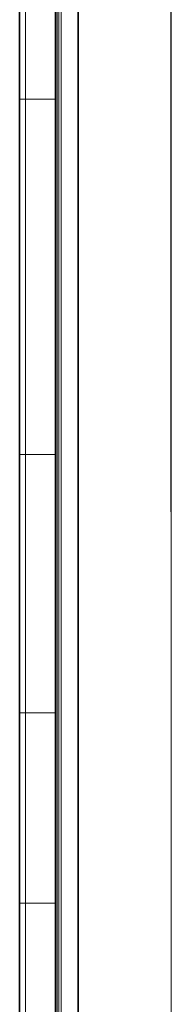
# Model space of a CAD drawing. Header units: inches. Extents: x 1 to 102, y 1 to 36.
# Tile 12 of 59: x 26.99 to 28.33, y 18.26 to 26.94. Entities that reach past the tile are written whole.
import ezdxf

# ---------------------------------------------------------------- set-up
doc = ezdxf.new("R2010")
doc.units = ezdxf.units.IN
doc.header["$MEASUREMENT"] = 0
doc.layers.add('Default', color=7, linetype='Continuous')

msp = doc.modelspace()

# ---------------------------------------------------------------- linework, layer by layer
at = {"layer": 'Default', "color": 9, "lineweight": 0, "true_color": 0xcbcbcb, "transparency": 33554687}
for p, q in [((28.3232, 33.4144), (28.3285, 8.4914)), ((28.3285, 8.4914), (28.3281, 33.4186)), ((27.5049, 17.2442), (27.5048, 30.1912))]:
    msp.add_line(p, q, dxfattribs=at).dxf.unprotected_set("ltscale", 0)
at = {"layer": 'Default', "color": 7, "lineweight": 15, "ltscale": 5.410699, "transparency": 33554687}
for p, q in [((28.3285, 8.4914), (28.3281, 33.4186)), ((27.3091, 30.1911), (27.3091, 14.1784)), ((27.3199, 30.1912), (27.3199, 14.1784)), ((27.3361, 14.1784), (27.3361, 30.1913)), ((27.3553, 30.1913), (27.3553, 14.1784)), ((27.0419, 26.2356), (27.0419, 27.7591)), ((27.0419, 26.2356), (26.9899, 26.2356)), ((27.0419, 23.1055), (27.0419, 26.2356)), ((27.0419, 26.2356), (27.3053, 26.2356)), ((26.9899, 23.1055), (27.0419, 23.1055)), ((27.0419, 23.1055), (27.3053, 23.1055)), ((27.0419, 20.8294), (27.0419, 23.1055)), ((27.0419, 20.8294), (26.9899, 20.8294)), ((27.3053, 20.8294), (27.0419, 20.8294)), ((27.0419, 19.153), (27.0419, 20.8294)), ((27.0419, 19.153), (26.9899, 19.153)), ((27.3053, 19.153), (27.0419, 19.153)), ((27.0419, 17.4172), (27.0419, 19.153))]:
    msp.add_line(p, q, dxfattribs=at)
at = {"layer": 'Default', "color": 253, "lineweight": 0, "true_color": 0xb4b4b4, "transparency": 33554687}
for p, q in [((27.3091, 14.1784), (27.3091, 30.1911)), ((27.3091, 30.1911), (27.3091, 14.1784)), ((27.3199, 30.1912), (27.3199, 14.1784)), ((27.3053, 26.2356), (27.3053, 27.7591)), ((27.3053, 23.1055), (27.3053, 26.2356)), ((27.3053, 20.8294), (27.3053, 23.1055)), ((26.9899, 19.153), (26.9899, 20.8294)), ((26.9899, 20.8294), (27.0419, 20.8294)), ((27.0419, 19.153), (27.0419, 20.8294)), ((27.0419, 20.8294), (27.3053, 20.8294)), ((27.0419, 20.8294), (27.0419, 19.153)), ((27.3053, 19.153), (27.3053, 20.8294)), ((27.3053, 20.8294), (27.3053, 19.153)), ((27.0419, 19.153), (26.9899, 19.153)), ((27.3053, 19.153), (27.0419, 19.153)), ((27.3053, 17.4172), (27.3053, 19.153))]:
    msp.add_line(p, q, dxfattribs=at).dxf.unprotected_set("ltscale", 0)
at = {"layer": 'Default', "color": 9, "lineweight": 0, "true_color": 0xc8c8c8, "transparency": 33554687}
for p, q in [((27.3199, 14.1784), (27.3199, 30.1912)), ((27.3361, 30.1913), (27.3361, 14.1784)), ((26.9899, 20.8294), (26.9899, 23.1055)), ((26.9899, 23.1055), (27.0419, 23.1055)), ((27.0419, 20.8294), (27.0419, 23.1055)), ((27.0419, 23.1055), (27.3053, 23.1055)), ((27.0419, 23.1055), (27.0419, 20.8294)), ((27.3053, 23.1055), (27.3053, 20.8294)), ((27.0419, 20.8294), (26.9899, 20.8294)), ((27.3053, 20.8294), (27.0419, 20.8294))]:
    msp.add_line(p, q, dxfattribs=at).dxf.unprotected_set("ltscale", 0)
at = {"layer": 'Default', "color": 9, "lineweight": 0, "true_color": 0xc9c9c9, "transparency": 33554687}
for p, q in [((27.3361, 14.1784), (27.3361, 30.1913)), ((27.3553, 30.1913), (27.3553, 14.1784))]:
    msp.add_line(p, q, dxfattribs=at).dxf.unprotected_set("ltscale", 0)
at = {"layer": 'Default', "color": 254, "lineweight": 0, "true_color": 0xcccccc, "transparency": 33554687}
for p, q in [((27.3553, 14.1784), (27.3553, 30.1913)), ((27.5048, 30.1912), (27.5049, 17.2442))]:
    msp.add_line(p, q, dxfattribs=at).dxf.unprotected_set("ltscale", 0)
at = {"layer": 'Default', "color": 7, "lineweight": 35, "ltscale": 5.410699, "transparency": 33554687}
for p, q in [((27.5048, 30.1912), (27.5049, 17.2442)), ((26.9899, 27.7593), (26.9899, 26.2356)), ((27.3053, 26.2356), (27.3053, 27.7591)), ((26.9899, 26.2356), (26.9899, 23.1055)), ((27.3053, 23.1055), (27.3053, 26.2356)), ((26.9899, 20.8294), (26.9899, 23.1055)), ((27.3053, 20.8294), (27.3053, 23.1055)), ((26.9899, 20.8294), (26.9899, 19.153)), ((27.3053, 19.153), (27.3053, 20.8294)), ((26.9899, 19.153), (26.9899, 17.4172)), ((27.3053, 19.153), (27.3053, 17.4172))]:
    msp.add_line(p, q, dxfattribs=at)
at = {"layer": 'Default', "color": 252, "lineweight": 0, "true_color": 0x989898, "transparency": 33554687}
for p, q in [((26.9899, 26.2356), (26.9899, 27.7593)), ((27.0419, 26.2356), (27.0419, 27.7591)), ((27.0419, 27.7591), (27.0419, 26.2356)), ((27.3053, 27.7591), (27.3053, 26.2356)), ((27.0419, 26.2356), (26.9899, 26.2356)), ((27.3053, 26.2356), (27.0419, 26.2356))]:
    msp.add_line(p, q, dxfattribs=at).dxf.unprotected_set("ltscale", 0)
at = {"layer": 'Default', "color": 9, "lineweight": 0, "true_color": 0xc2c2c2, "transparency": 33554687}
for p, q in [((26.9899, 23.1055), (26.9899, 26.2356)), ((26.9899, 26.2356), (27.0419, 26.2356)), ((27.0419, 23.1055), (27.0419, 26.2356)), ((27.0419, 26.2356), (27.3053, 26.2356)), ((27.0419, 26.2356), (27.0419, 23.1055)), ((27.3053, 26.2356), (27.3053, 23.1055)), ((27.0419, 23.1055), (26.9899, 23.1055)), ((27.3053, 23.1055), (27.0419, 23.1055))]:
    msp.add_line(p, q, dxfattribs=at).dxf.unprotected_set("ltscale", 0)
at = {"layer": 'Default', "color": 253, "lineweight": 0, "true_color": 0x9b9b9b, "transparency": 33554687}
for p, q in [((26.9899, 17.4172), (26.9899, 19.153)), ((26.9899, 19.153), (27.0419, 19.153)), ((27.0419, 17.4172), (27.0419, 19.153)), ((27.0419, 19.153), (27.3053, 19.153)), ((27.0419, 19.153), (27.0419, 17.4172)), ((27.3053, 19.153), (27.3053, 17.4172))]:
    msp.add_line(p, q, dxfattribs=at).dxf.unprotected_set("ltscale", 0)

doc.saveas('drawing.dxf')
